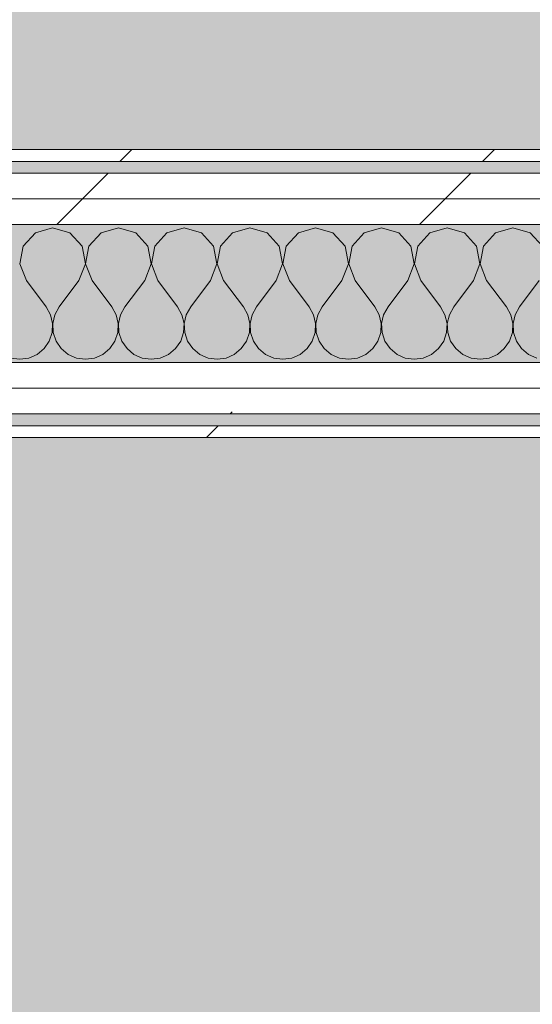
# Model space of a CAD drawing. Header units: millimetres. Extents: x -40968 to 13979, y -19284 to 4746.
# Tile 56 of 113: x -22767 to -22507, y 1676 to 2175. Entities that reach past the tile are written whole.
import ezdxf

# ---------------------------------------------------------------- set-up
doc = ezdxf.new("R2010")
doc.units = ezdxf.units.MM
doc.header["$MEASUREMENT"] = 0
doc.linetypes.add('Wipeout_Contour', pattern=[1000, 0, -1000])
for name, color, linetype in [('14_PAV_Paviment existent', 7, 'Continuous'), ('Nuevo_08_E_Envans secs', 7, 'Continuous'), ('Nuevo_14_PAV_Soft Light Grey 0554', 7, 'Continuous')]:
    doc.layers.add(name, color=color, linetype=linetype)
for name, color, linetype, lineweight, true_color in [('14_PAV_Paviment existent_Pluma_Nº__197', 7, 'Continuous', 0, 0xffe68e), ('Nuevo_08_E_Envans secs_Pluma_Nº__102', 7, 'Continuous', 5, 0xcccccc), ('Nuevo_08_E_Envans secs_Pluma_Nº__171', 171, 'Continuous', 13, 0xaaaaff), ('Nuevo_08_E_Envans secs_Pluma_Nº__177', 7, 'Continuous', 15, 0xf7e046), ('Nuevo_14_PAV_Soft Light Grey 0554_Pluma_Nº__245', 7, 'Continuous', 13, 0xe8e8e8)]:
    doc.layers.add(name, color=color, linetype=linetype, lineweight=lineweight, true_color=true_color)
doc.layers.add('Nuevo_08_E_Envans secs_Pluma_Nº__1', color=7, linetype='Continuous', lineweight=5)
pattern_1 = [(45, (0, 0), (-183.8478, 183.8478), [195, -65]), (45, (7e-14, 183.85), (-183.8478, 183.8478), [195, -65])]

# ---------------------------------------------------------------- blocks, each defined once
blk = doc.blocks.new('Forjado_1_1', base_point=(-23046.79, -1194.06))
at = {"layer": 'Nuevo_14_PAV_Soft Light Grey 0554_Pluma_Nº__245', "linetype": 'Continuous', "lineweight": 0, "true_color": 0xe8e8e8}
h = blk.add_hatch(color=254, dxfattribs=at)
h.paths.add_polyline_path([(-23046.79, -1194.06), (-1631.11, -1193.63), (-1631.11, -6938.97), (-1556.11, -6938.97), (-1556.11, -7503.98), (-1616.26, -7503.98), (-1616.05, -11935.98), (-1564.89, -11935.98), (-1564.89, -12491.98), (-2024.11, -12491.98), (-2024.11, -12338.98), (-6997.39, -12338.98), (-6997.39, -12391.98), (-3637.68, -12391.98), (-3638.94, -13690.72), (-3644.87, -17130.96), (428.17, -17130.98), (428.89, -16788.98), (778.89, -16788.98), (778.35, -17142.97), (2622.91, -17145.82), (2623.01, -17079.79), (3389.91, -17080.98), (3389.61, -17276.98), (5489.84, -17280.21), (5489.84, -17141.49), (5763.89, -17141.49), (5763.89, -16738.98), (6378.89, -16738.98), (6378.89, -12488.98), (5778.89, -12488.98), (5779.74, -11938.87), (6782.11, -11938.85), (6782.11, -9207.42), (6082.11, -9207.42), (6016.11, -7504.98), (6016.11, -9073.42), (2073.42, -9073.42), (2073.42, -5267.32), (5998.89, -5267.32), (5998.89, -1708.98), (5884.89, -967.98), (7332.11, -967.98), (7332.11, 1999.55), (-28277.4, 1999.55), (-23028.39, 1969.01)])
h.paths.add_polyline_path([(492.89, -5267.32), (1951.42, -5267.32), (1951.42, -9073.42), (492.89, -9073.42)], flags=0)
at = {"layer": 'Nuevo_14_PAV_Soft Light Grey 0554_Pluma_Nº__245', "color": 254, "linetype": 'Continuous', "lineweight": 13, "true_color": 0xe8e8e8, "flags": 128}
blk.add_lwpolyline([(-1631.11, -1193.63), (-23046.79, -1194.06), (-23028.39, 1969.01), (-28277.4, 1999.55), (7332.11, 1999.55)], dxfattribs=at)
blk = doc.blocks.new('Forjado_3_1', base_point=(7332.11, 1999.55))
at = {"layer": '14_PAV_Paviment existent_Pluma_Nº__197', "linetype": 'Continuous', "lineweight": 0, "true_color": 0xffe68e}
blk.add_hatch(color=41, dxfattribs=at).paths.add_polyline_path([(7332.11, 1999.55), (7332.11, 3863.45), (-28267.53, 3863.45), (-28277.4, 1999.55)])
at = {"layer": '14_PAV_Paviment existent_Pluma_Nº__197', "color": 41, "linetype": 'Continuous', "lineweight": 0, "true_color": 0xffe68e, "flags": 128}
blk.add_lwpolyline([(7332.11, 1999.55), (-28277.4, 1999.55), (-28267.53, 3863.45), (7332.11, 3863.45)], close=True, dxfattribs=at)
blk = doc.blocks.new('*X390')
at = {"layer": 'Nuevo_08_E_Envans secs_Pluma_Nº__102', "color": 254, "linetype": 'Continuous', "lineweight": 5, "true_color": 0xcccccc}
for p, q in [((-22758.76, 2067.4), (-22764.91, 2060.68)), ((-22750, 2069.89), (-22758.76, 2067.4)), ((-22741.24, 2067.4), (-22750, 2069.89)), ((-22735.09, 2060.68), (-22741.24, 2067.4)), ((-22725.43, 2067.4), (-22731.57, 2060.68)), ((-22716.67, 2069.89), (-22725.43, 2067.4)), ((-22707.9, 2067.4), (-22716.67, 2069.89)), ((-22701.76, 2060.68), (-22707.9, 2067.4)), ((-22692.1, 2067.4), (-22698.24, 2060.68)), ((-22683.33, 2069.89), (-22692.1, 2067.4)), ((-22674.57, 2067.4), (-22683.33, 2069.89)), ((-22668.43, 2060.68), (-22674.57, 2067.4)), ((-22658.76, 2067.4), (-22664.91, 2060.68)), ((-22650, 2069.89), (-22658.76, 2067.4)), ((-22641.24, 2067.4), (-22650, 2069.89)), ((-22635.09, 2060.68), (-22641.24, 2067.4)), ((-22625.43, 2067.4), (-22631.57, 2060.68)), ((-22616.67, 2069.89), (-22625.43, 2067.4)), ((-22607.9, 2067.4), (-22616.67, 2069.89)), ((-22601.76, 2060.68), (-22607.9, 2067.4)), ((-22592.1, 2067.4), (-22598.24, 2060.68)), ((-22583.33, 2069.89), (-22592.1, 2067.4)), ((-22574.57, 2067.4), (-22583.33, 2069.89)), ((-22568.43, 2060.68), (-22574.57, 2067.4)), ((-22558.76, 2067.4), (-22564.91, 2060.68)), ((-22550, 2069.89), (-22558.76, 2067.4)), ((-22541.24, 2067.4), (-22550, 2069.89)), ((-22535.09, 2060.68), (-22541.24, 2067.4)), ((-22525.43, 2067.4), (-22531.57, 2060.68)), ((-22516.67, 2069.89), (-22525.43, 2067.4)), ((-22507.9, 2067.4), (-22516.67, 2069.89)), ((-22501.76, 2060.68), (-22507.9, 2067.4)), ((-22764.91, 2060.68), (-22766.6, 2051.72)), ((-22733.4, 2051.72), (-22735.09, 2060.68)), ((-22731.57, 2060.68), (-22733.27, 2051.72)), ((-22700.07, 2051.72), (-22701.76, 2060.68)), ((-22698.24, 2060.68), (-22699.93, 2051.72)), ((-22666.73, 2051.72), (-22668.43, 2060.68)), ((-22664.91, 2060.68), (-22666.6, 2051.72)), ((-22633.4, 2051.72), (-22635.09, 2060.68)), ((-22631.57, 2060.68), (-22633.27, 2051.72)), ((-22600.07, 2051.72), (-22601.76, 2060.68)), ((-22598.24, 2060.68), (-22599.93, 2051.72)), ((-22566.73, 2051.72), (-22568.43, 2060.68)), ((-22564.91, 2060.68), (-22566.6, 2051.72)), ((-22533.4, 2051.72), (-22535.09, 2060.68)), ((-22531.57, 2060.68), (-22533.27, 2051.72)), ((-22766.6, 2051.72), (-22763.33, 2043.22)), ((-22736.67, 2043.22), (-22733.4, 2051.72)), ((-22733.27, 2051.72), (-22730, 2043.22)), ((-22703.33, 2043.22), (-22700.07, 2051.72)), ((-22699.93, 2051.72), (-22696.67, 2043.22)), ((-22670, 2043.22), (-22666.73, 2051.72)), ((-22666.6, 2051.72), (-22663.33, 2043.22)), ((-22636.67, 2043.22), (-22633.4, 2051.72)), ((-22633.27, 2051.72), (-22630, 2043.22)), ((-22603.33, 2043.22), (-22600.07, 2051.72)), ((-22599.93, 2051.72), (-22596.67, 2043.22)), ((-22570, 2043.22), (-22566.73, 2051.72)), ((-22566.6, 2051.72), (-22563.33, 2043.22)), ((-22536.67, 2043.22), (-22533.4, 2051.72)), ((-22533.27, 2051.72), (-22530, 2043.22)), ((-22763.33, 2043.22), (-22753.33, 2029.89)), ((-22736.67, 2043.22), (-22746.67, 2029.89)), ((-22730, 2043.22), (-22720, 2029.89)), ((-22703.33, 2043.22), (-22713.33, 2029.89)), ((-22696.67, 2043.22), (-22686.67, 2029.89)), ((-22670, 2043.22), (-22680, 2029.89)), ((-22663.33, 2043.22), (-22653.33, 2029.89)), ((-22636.67, 2043.22), (-22646.67, 2029.89)), ((-22630, 2043.22), (-22620, 2029.89)), ((-22603.33, 2043.22), (-22613.33, 2029.89)), ((-22596.67, 2043.22), (-22586.67, 2029.89)), ((-22570, 2043.22), (-22580, 2029.89)), ((-22563.33, 2043.22), (-22553.33, 2029.89)), ((-22536.67, 2043.22), (-22546.67, 2029.89)), ((-22530, 2043.22), (-22520, 2029.89)), ((-22503.33, 2043.22), (-22513.33, 2029.89)), ((-22751.11, 2025.86), (-22753.33, 2029.89)), ((-22746.67, 2029.89), (-22748.89, 2025.86)), ((-22717.77, 2025.86), (-22720, 2029.89)), ((-22713.33, 2029.89), (-22715.56, 2025.86)), ((-22684.44, 2025.86), (-22686.67, 2029.89)), ((-22680, 2029.89), (-22682.23, 2025.86)), ((-22651.11, 2025.86), (-22653.33, 2029.89)), ((-22646.67, 2029.89), (-22648.89, 2025.86)), ((-22617.77, 2025.86), (-22620, 2029.89)), ((-22613.33, 2029.89), (-22615.56, 2025.86)), ((-22584.44, 2025.86), (-22586.67, 2029.89)), ((-22580, 2029.89), (-22582.23, 2025.86)), ((-22551.11, 2025.86), (-22553.33, 2029.89)), ((-22546.67, 2029.89), (-22548.89, 2025.86)), ((-22517.77, 2025.86), (-22520, 2029.89)), ((-22513.33, 2029.89), (-22515.56, 2025.86)), ((-22750.07, 2021.38), (-22751.11, 2025.86)), ((-22748.89, 2025.86), (-22749.93, 2021.38)), ((-22716.73, 2021.38), (-22717.77, 2025.86)), ((-22715.56, 2025.86), (-22716.6, 2021.38)), ((-22683.4, 2021.38), (-22684.44, 2025.86)), ((-22682.23, 2025.86), (-22683.27, 2021.38)), ((-22650.07, 2021.38), (-22651.11, 2025.86)), ((-22648.89, 2025.86), (-22649.93, 2021.38)), ((-22616.73, 2021.38), (-22617.77, 2025.86)), ((-22615.56, 2025.86), (-22616.6, 2021.38)), ((-22583.4, 2021.38), (-22584.44, 2025.86)), ((-22582.23, 2025.86), (-22583.27, 2021.38)), ((-22550.07, 2021.38), (-22551.11, 2025.86)), ((-22548.89, 2025.86), (-22549.93, 2021.38)), ((-22516.73, 2021.38), (-22517.77, 2025.86)), ((-22515.56, 2025.86), (-22516.6, 2021.38)), ((-22750.29, 2016.79), (-22750.07, 2021.38)), ((-22749.93, 2021.38), (-22749.71, 2016.79)), ((-22716.96, 2016.79), (-22716.73, 2021.38)), ((-22716.6, 2021.38), (-22716.38, 2016.79)), ((-22683.62, 2016.79), (-22683.4, 2021.38)), ((-22683.27, 2021.38), (-22683.04, 2016.79)), ((-22650.29, 2016.79), (-22650.07, 2021.38)), ((-22649.93, 2021.38), (-22649.71, 2016.79)), ((-22616.96, 2016.79), (-22616.73, 2021.38)), ((-22616.6, 2021.38), (-22616.38, 2016.79)), ((-22583.62, 2016.79), (-22583.4, 2021.38)), ((-22583.27, 2021.38), (-22583.04, 2016.79)), ((-22550.29, 2016.79), (-22550.07, 2021.38)), ((-22549.93, 2021.38), (-22549.71, 2016.79)), ((-22516.96, 2016.79), (-22516.73, 2021.38)), ((-22516.6, 2021.38), (-22516.38, 2016.79)), ((-22754.36, 2008.64), (-22751.76, 2012.43)), ((-22751.76, 2012.43), (-22750.29, 2016.79)), ((-22749.71, 2016.79), (-22748.24, 2012.43)), ((-22748.24, 2012.43), (-22745.64, 2008.64)), ((-22721.03, 2008.64), (-22718.43, 2012.43)), ((-22718.43, 2012.43), (-22716.96, 2016.79)), ((-22716.38, 2016.79), (-22714.91, 2012.43)), ((-22714.91, 2012.43), (-22712.3, 2008.64)), ((-22687.7, 2008.64), (-22685.09, 2012.43)), ((-22685.09, 2012.43), (-22683.62, 2016.79)), ((-22683.04, 2016.79), (-22681.57, 2012.43)), ((-22681.57, 2012.43), (-22678.97, 2008.64)), ((-22654.36, 2008.64), (-22651.76, 2012.43)), ((-22651.76, 2012.43), (-22650.29, 2016.79)), ((-22649.71, 2016.79), (-22648.24, 2012.43)), ((-22648.24, 2012.43), (-22645.64, 2008.64)), ((-22621.03, 2008.64), (-22618.43, 2012.43)), ((-22618.43, 2012.43), (-22616.96, 2016.79)), ((-22616.38, 2016.79), (-22614.91, 2012.43)), ((-22614.91, 2012.43), (-22612.3, 2008.64)), ((-22587.7, 2008.64), (-22585.09, 2012.43)), ((-22585.09, 2012.43), (-22583.62, 2016.79)), ((-22583.04, 2016.79), (-22581.57, 2012.43)), ((-22581.57, 2012.43), (-22578.97, 2008.64)), ((-22554.36, 2008.64), (-22551.76, 2012.43)), ((-22551.76, 2012.43), (-22550.29, 2016.79)), ((-22549.71, 2016.79), (-22548.24, 2012.43)), ((-22548.24, 2012.43), (-22545.64, 2008.64)), ((-22521.03, 2008.64), (-22518.43, 2012.43)), ((-22518.43, 2012.43), (-22516.96, 2016.79)), ((-22516.38, 2016.79), (-22514.91, 2012.43)), ((-22514.91, 2012.43), (-22512.3, 2008.64)), ((-22757.9, 2005.71), (-22754.36, 2008.64)), ((-22745.64, 2008.64), (-22742.1, 2005.71)), ((-22724.57, 2005.71), (-22721.03, 2008.64)), ((-22712.3, 2008.64), (-22708.76, 2005.71)), ((-22691.24, 2005.71), (-22687.7, 2008.64)), ((-22678.97, 2008.64), (-22675.43, 2005.71)), ((-22657.9, 2005.71), (-22654.36, 2008.64)), ((-22645.64, 2008.64), (-22642.1, 2005.71)), ((-22624.57, 2005.71), (-22621.03, 2008.64)), ((-22612.3, 2008.64), (-22608.76, 2005.71)), ((-22591.24, 2005.71), (-22587.7, 2008.64)), ((-22578.97, 2008.64), (-22575.43, 2005.71)), ((-22557.9, 2005.71), (-22554.36, 2008.64)), ((-22545.64, 2008.64), (-22542.1, 2005.71)), ((-22524.57, 2005.71), (-22521.03, 2008.64)), ((-22512.3, 2008.64), (-22508.76, 2005.71)), ((-22771.22, 2003.86), (-22766.67, 2003.22)), ((-22766.67, 2003.22), (-22762.11, 2003.86)), ((-22762.11, 2003.86), (-22757.9, 2005.71)), ((-22742.1, 2005.71), (-22737.89, 2003.86)), ((-22737.89, 2003.86), (-22733.33, 2003.22)), ((-22733.33, 2003.22), (-22728.78, 2003.86)), ((-22728.78, 2003.86), (-22724.57, 2005.71)), ((-22708.76, 2005.71), (-22704.55, 2003.86)), ((-22704.55, 2003.86), (-22700, 2003.22)), ((-22700, 2003.22), (-22695.45, 2003.86)), ((-22695.45, 2003.86), (-22691.24, 2005.71)), ((-22675.43, 2005.71), (-22671.22, 2003.86)), ((-22671.22, 2003.86), (-22666.67, 2003.22)), ((-22666.67, 2003.22), (-22662.11, 2003.86)), ((-22662.11, 2003.86), (-22657.9, 2005.71)), ((-22642.1, 2005.71), (-22637.89, 2003.86)), ((-22637.89, 2003.86), (-22633.33, 2003.22)), ((-22633.33, 2003.22), (-22628.78, 2003.86)), ((-22628.78, 2003.86), (-22624.57, 2005.71)), ((-22608.76, 2005.71), (-22604.55, 2003.86)), ((-22604.55, 2003.86), (-22600, 2003.22)), ((-22600, 2003.22), (-22595.45, 2003.86)), ((-22595.45, 2003.86), (-22591.24, 2005.71)), ((-22575.43, 2005.71), (-22571.22, 2003.86)), ((-22571.22, 2003.86), (-22566.67, 2003.22)), ((-22566.67, 2003.22), (-22562.11, 2003.86)), ((-22562.11, 2003.86), (-22557.9, 2005.71)), ((-22542.1, 2005.71), (-22537.89, 2003.86)), ((-22537.89, 2003.86), (-22533.33, 2003.22)), ((-22533.33, 2003.22), (-22528.78, 2003.86)), ((-22528.78, 2003.86), (-22524.57, 2005.71)), ((-22508.76, 2005.71), (-22504.55, 2003.86))]:
    blk.add_line(p, q, dxfattribs=at)
blk = doc.blocks.new('Muro_129_1', base_point=(-21987.06, 2109.55))
at = {"color": 254, "linetype": 'Wipeout_Contour', "lineweight": 0, "ltscale": 90424.633632}
blk.add_wipeout([(-21987.06, 2109.55), (-23028.42, 2109.55), (-23028.42, 2103.55), (-21987.06, 2103.55)], dxfattribs=at).dxf.layer = 'Nuevo_08_E_Envans secs'
at = {"color": 254, "linetype": 'Wipeout_Contour', "lineweight": 0, "ltscale": 90418.877121}
blk.add_wipeout([(-21987.06, 2097.55), (-23028.42, 2097.55), (-23028.42, 2084.55), (-21987.06, 2084.55)], dxfattribs=at).dxf.layer = 'Nuevo_08_E_Envans secs'
at = {"color": 254, "linetype": 'Wipeout_Contour', "lineweight": 0, "ltscale": 90374.143122}
blk.add_wipeout([(-21987.06, 1969.55), (-23028.42, 1969.55), (-23028.42, 1963.55), (-21987.06, 1963.55)], dxfattribs=at).dxf.layer = 'Nuevo_08_E_Envans secs'
at = {"layer": 'Nuevo_08_E_Envans secs_Pluma_Nº__171', "linetype": 'Continuous', "lineweight": 13, "true_color": 0xaaaaff}
h = blk.add_hatch(dxfattribs=at)
h.set_pattern_fill('Panellat_HPL_0001', color=161, style=0, pattern_type=2)
h.set_pattern_definition(pattern_1)
h.paths.add_polyline_path([(-21987.06, 2109.55), (-23028.42, 2109.55), (-23028.42, 2103.55), (-21987.06, 2103.55)])
h = blk.add_hatch(dxfattribs=at)
h.set_pattern_fill('Panellat_HPL_0001', color=161, style=0, pattern_type=2)
h.set_pattern_definition(pattern_1)
h.paths.add_polyline_path([(-21987.06, 1969.55), (-23028.42, 1969.55), (-23028.42, 1963.55), (-21987.06, 1963.55)])
at = {"layer": 'Nuevo_08_E_Envans secs_Pluma_Nº__177', "linetype": 'Continuous', "lineweight": 15, "true_color": 0xf7e046}
h = blk.add_hatch(dxfattribs=at)
h.set_pattern_fill('Panellat_HPL_0001', color=53, style=0, pattern_type=2)
h.set_pattern_definition(pattern_1)
h.paths.add_polyline_path([(-21987.06, 2097.55), (-23028.42, 2097.55), (-23028.42, 2084.55), (-21987.06, 2084.55)])
at = {"layer": 'Nuevo_08_E_Envans secs_Pluma_Nº__1', "color": 7, "linetype": 'Continuous', "lineweight": 5}
for p, q in [((-21987.06, 2103.55), (-23028.42, 2103.55)), ((-21987.06, 2097.55), (-23028.42, 2097.55)), ((-21987.06, 1969.55), (-23028.42, 1969.55))]:
    blk.add_line(p, q, dxfattribs=at)
at = {"layer": 'Nuevo_08_E_Envans secs_Pluma_Nº__1', "color": 7, "linetype": 'Continuous', "lineweight": 5, "flags": 128}
for points in [[(-21987.06, 2109.55), (-23028.42, 2109.55)], [(-23028.42, 1963.55), (-21987.06, 1963.55)]]:
    blk.add_lwpolyline(points, dxfattribs=at)
at = {"color": 254, "linetype": 'Wipeout_Contour', "lineweight": 0, "ltscale": 90414.079124}
blk.add_wipeout([(-21987.06, 2084.55), (-23028.42, 2084.55), (-23028.42, 2071.55), (-21987.06, 2071.55)], dxfattribs=at).dxf.layer = 'Nuevo_08_E_Envans secs'
at = {"layer": 'Nuevo_08_E_Envans secs_Pluma_Nº__177', "linetype": 'Continuous', "lineweight": 15, "true_color": 0xf7e046}
h = blk.add_hatch(dxfattribs=at)
h.set_pattern_fill('Panellat_HPL_0001', color=53, style=0, pattern_type=2)
h.set_pattern_definition(pattern_1)
h.paths.add_polyline_path([(-21987.06, 2084.55), (-23028.42, 2084.55), (-23028.42, 2071.55), (-21987.06, 2071.55)])
at = {"layer": 'Nuevo_08_E_Envans secs_Pluma_Nº__1', "color": 7, "linetype": 'Continuous', "lineweight": 5}
for p, q in [((-21987.06, 2084.55), (-23028.42, 2084.55)), ((-21987.06, 2071.55), (-23028.42, 2071.55))]:
    blk.add_line(p, q, dxfattribs=at)
at = {"layer": 'Nuevo_08_E_Envans secs', "color": 7, "lineweight": 20}
blk.add_blockref('*X390', (0, 0), dxfattribs=at)
at = {"color": 254, "linetype": 'Wipeout_Contour', "lineweight": 0, "ltscale": 90384.145374}
blk.add_wipeout([(-21987.06, 2001.55), (-23028.42, 2001.55), (-23028.42, 1988.55), (-21987.06, 1988.55)], dxfattribs=at).dxf.layer = 'Nuevo_08_E_Envans secs'
at = {"layer": 'Nuevo_08_E_Envans secs_Pluma_Nº__177', "linetype": 'Continuous', "lineweight": 15, "true_color": 0xf7e046}
h = blk.add_hatch(dxfattribs=at)
h.set_pattern_fill('Panellat_HPL_0001', color=53, style=0, pattern_type=2)
h.set_pattern_definition(pattern_1)
h.paths.add_polyline_path([(-21987.06, 2001.55), (-23028.42, 2001.55), (-23028.42, 1988.55), (-21987.06, 1988.55)])
at = {"layer": 'Nuevo_08_E_Envans secs_Pluma_Nº__1', "color": 7, "linetype": 'Continuous', "lineweight": 5}
blk.add_line((-21987.06, 2001.55), (-23028.42, 2001.55), dxfattribs=at)
at = {"color": 254, "linetype": 'Wipeout_Contour', "lineweight": 0, "ltscale": 90379.566581}
blk.add_wipeout([(-21987.06, 1988.55), (-23028.42, 1988.55), (-23028.42, 1975.55), (-21987.06, 1975.55)], dxfattribs=at).dxf.layer = 'Nuevo_08_E_Envans secs'
at = {"layer": 'Nuevo_08_E_Envans secs_Pluma_Nº__177', "linetype": 'Continuous', "lineweight": 15, "true_color": 0xf7e046}
h = blk.add_hatch(dxfattribs=at)
h.set_pattern_fill('Panellat_HPL_0001', color=53, style=0, pattern_type=2)
h.set_pattern_definition(pattern_1)
h.paths.add_polyline_path([(-21987.06, 1988.55), (-23028.42, 1988.55), (-23028.42, 1975.55), (-21987.06, 1975.55)])
at = {"layer": 'Nuevo_08_E_Envans secs_Pluma_Nº__1', "color": 7, "linetype": 'Continuous', "lineweight": 5}
for p, q in [((-21987.06, 1988.55), (-23028.42, 1988.55)), ((-21987.06, 1975.55), (-23028.42, 1975.55))]:
    blk.add_line(p, q, dxfattribs=at)

msp = doc.modelspace()

# ---------------------------------------------------------------- block references
at = {"layer": '14_PAV_Paviment existent', "color": 41, "linetype": 'Continuous', "lineweight": 0, "true_color": 0xffe68e}
msp.add_blockref('Forjado_3_1', (7332.11, 1999.55), dxfattribs=at)
at = {"layer": 'Nuevo_14_PAV_Soft Light Grey 0554', "color": 254, "linetype": 'Continuous', "lineweight": 13, "true_color": 0xe8e8e8}
msp.add_blockref('Forjado_1_1', (-23046.79, -1194.06), dxfattribs=at)

# ---------------------------------------------------------------- next in the draw order: block references
at = {"layer": 'Nuevo_08_E_Envans secs', "color": 7, "lineweight": 20}
msp.add_blockref('Muro_129_1', (-21987.06, 2109.55), dxfattribs=at)

doc.saveas('drawing.dxf')
